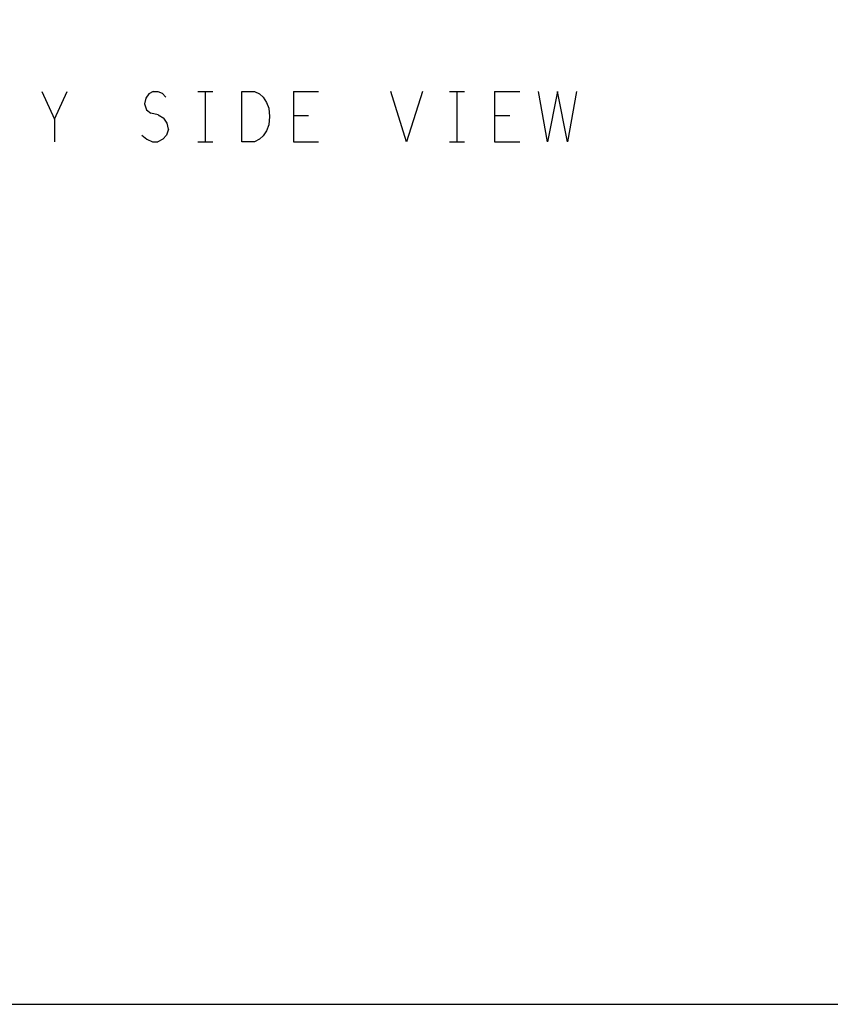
# Model space of a CAD drawing. Extents: x 17.9 to 50.9, y 20.7 to 41.7.
# Tile 7 of 14: x 34.3 to 40.8, y 20.7 to 28.6. Entities that reach past the tile are written whole.
import ezdxf

# ---------------------------------------------------------------- set-up
doc = ezdxf.new("R2010")
doc.units = 0
doc.layers.add('RVP8-IFD_E_bas', color=2, linetype='CONTINUOUS')

msp = doc.modelspace()

# ---------------------------------------------------------------- linework, layer by layer
at = {"layer": 'RVP8-IFD_E_bas'}
for points in [[(17.93, 20.735), (50.93, 20.735), (50.93, 41.735), (17.93, 41.735), (17.93, 20.735), (17.93, 20.735)], [(36.279, 27.678), (36.254, 27.638), (36.224, 27.611), (36.184, 27.591), (36.084, 27.591), (36.084, 27.991), (36.184, 27.991), (36.224, 27.971), (36.254, 27.944), (36.279, 27.904), (36.299, 27.858), (36.304, 27.791), (36.299, 27.724), (36.279, 27.678)]]:
    msp.add_lwpolyline(points, close=True, dxfattribs=at)
for points in [[(34.494, 27.991), (34.594, 27.771), (34.594, 27.591)], [(34.594, 27.771), (34.694, 27.991)], [(35.379, 27.991), (35.344, 27.971), (35.319, 27.938), (35.309, 27.891), (35.324, 27.844), (35.359, 27.818)], [(35.379, 27.991), (35.414, 27.991)], [(35.414, 27.991), (35.449, 27.978), (35.479, 27.944)], [(35.734, 27.991), (35.854, 27.991)], [(35.794, 27.591), (35.794, 27.991)], [(36.494, 27.991), (36.494, 27.591)], [(36.494, 27.991), (36.694, 27.991)], [(37.519, 27.991), (37.394, 27.591), (37.269, 27.991)], [(37.734, 27.991), (37.854, 27.991)], [(37.794, 27.991), (37.794, 27.591)], [(38.094, 27.991), (38.294, 27.991)], [(38.094, 27.991), (38.094, 27.591), (38.294, 27.591)], [(38.744, 27.991), (38.674, 27.591), (38.594, 27.991), (38.514, 27.591), (38.444, 27.991)], [(35.419, 27.804), (35.359, 27.818)], [(35.419, 27.804), (35.464, 27.778)], [(36.614, 27.798), (36.494, 27.798)], [(38.214, 27.798), (38.094, 27.798)], [(35.499, 27.691), (35.489, 27.738), (35.464, 27.778)], [(35.289, 27.644), (35.329, 27.611), (35.374, 27.591), (35.414, 27.591)], [(35.499, 27.691), (35.484, 27.644), (35.454, 27.611), (35.414, 27.591)], [(35.734, 27.591), (35.854, 27.591)], [(36.494, 27.591), (36.694, 27.591)], [(37.734, 27.591), (37.854, 27.591)]]:
    msp.add_lwpolyline(points, dxfattribs=at)

doc.saveas('drawing.dxf')
